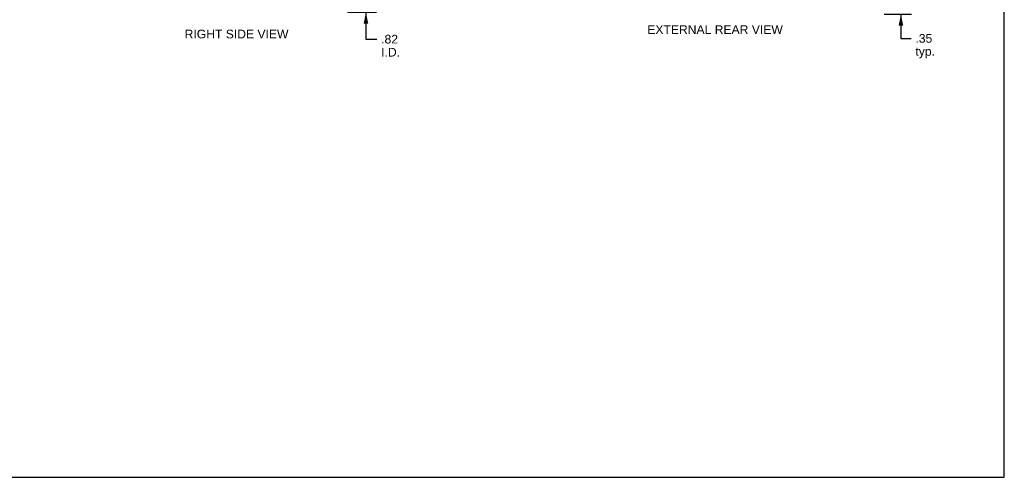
# Model space of a CAD drawing. Header units: inches. Extents: x 0 to 60.7, y 0 to 39.3.
# Tile 7 of 9: x 30.4 to 60.7, y 0 to 14.1. Entities that reach past the tile are written whole.
import ezdxf

# ---------------------------------------------------------------- set-up
doc = ezdxf.new("R2010")
doc.units = ezdxf.units.IN
doc.header["$LTSCALE"] = 3.339286
doc.header["$MEASUREMENT"] = 0
doc.layers.get('0').update_dxf_attribs({"linetype": 'CONTINUOUS'})
doc.layers.add('DIMENSIONS', color=7, linetype='CONTINUOUS')
doc.styles.get("Standard").update_dxf_attribs({"font": 'arial.ttf'})
doc.dimstyles.new('DIMSTYLE_1', dxfattribs={"dimtxt": 0.267857, "dimasz": 0.357143, "dimexe": 0.09, "dimexo": 0.07, "dimgap": 0.0375, "dimtad": 0, "dimtih": 1, "dimtoh": 1, "dimzin": 4, "dimdsep": 46, "dimtxsty": 'Standard', "dimblk": '_FILLED', "dimblk1": '_FILLED', "dimblk2": '_FILLED', "dimcen": 0.09, "dimazin": 1, "dimtfac": 1, "dimtofl": 0, "dimtmove": 0, "dimatfit": 3, "dimldrblk": '_FILLED', "dimfxl": 1, "dimtolj": 1, "dimtzin": 4, "dimarcsym": 0})

# ---------------------------------------------------------------- blocks, each defined once
blk = doc.blocks.new('_FILLED')
at = {"color": 0, "linetype": 'ByBlock'}
blk.add_solid([(0, 0), (-1, 0.2), (-1, -0.2)], dxfattribs=at)
blk = doc.blocks.new('*D4')
at = {"layer": 'DIMENSIONS', "color": 2, "linetype": 'Continuous'}
for p, q in [((57.527, 14.641), (57.527, 15.356)), ((55.755, 14.641), (57.849, 14.641)), ((57.007, 14.291), (57.849, 14.291)), ((57.527, 14.291), (57.527, 13.542)), ((57.527, 13.542), (57.84, 13.542))]:
    blk.add_line(p, q, dxfattribs=at)
at = {"layer": 'DIMENSIONS', "color": 2, "linetype": 'Continuous', "xscale": 0.3571428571, "yscale": 0.3571428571, "zscale": 0.3571428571}
for p, rotation in [((57.527, 14.641), 270), ((57.527, 14.291), 90)]:
    blk.add_blockref('_FILLED', p, dxfattribs=dict(at, rotation=rotation))
at = {"layer": 'DIMENSIONS', "color": 2, "linetype": 'Continuous', "insert": (57.974, 13.676), "char_height": 0.2679, "width": 0.60243, "attachment_point": 1, "line_spacing_factor": 0.9}
blk.add_mtext('.35\\Ptyp.', dxfattribs=at)
blk = doc.blocks.new('*D7')
at = {"layer": 'DIMENSIONS', "color": 2, "linetype": 'Continuous'}
for p, q in [((41.033, 15.166), (41.033, 15.881)), ((40.531, 15.166), (41.354, 15.166)), ((40.469, 14.351), (41.354, 14.351)), ((41.033, 14.351), (41.033, 13.518)), ((41.033, 13.518), (41.368, 13.518))]:
    blk.add_line(p, q, dxfattribs=at)
at = {"layer": 'DIMENSIONS', "color": 2, "linetype": 'Continuous', "xscale": 0.3571428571, "yscale": 0.3571428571, "zscale": 0.3571428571}
for p, rotation in [((41.033, 15.166), 270), ((41.033, 14.351), 90)]:
    blk.add_blockref('_FILLED', p, dxfattribs=dict(at, rotation=rotation))
at = {"layer": 'DIMENSIONS', "color": 2, "linetype": 'Continuous', "insert": (41.502, 13.652), "char_height": 0.2679, "width": 0.58052, "attachment_point": 1, "line_spacing_factor": 0.9}
blk.add_mtext('.82\\PI.D.', dxfattribs=at)

msp = doc.modelspace()

# ---------------------------------------------------------------- linework, layer by layer
at = {"color": 7, "linetype": 'Continuous'}
for p, q in [((60.714, 0), (60.714, 39.286)), ((0, 0), (60.714, 0))]:
    msp.add_line(p, q, dxfattribs=at)

# ---------------------------------------------------------------- texts
at = {"layer": 'DIMENSIONS', "color": 2, "linetype": 'Continuous', "char_height": 0.26786, "attachment_point": 2, "line_spacing_factor": 0.9}
for s, insert, width in [('RIGHT SIDE VIEW', (37.043, 13.81), 3.19437), ('EXTERNAL REAR VIEW', (51.796, 13.947), 4.17021)]:
    msp.add_mtext(s, dxfattribs=dict(at, insert=insert, width=width))

# ---------------------------------------------------------------- dimensions: what is measured, and where the dimension line sits
at = {"layer": 'DIMENSIONS', "color": 2, "linetype": 'Continuous'}
for base, p1, p2, text, picture, middle in [((41.032716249, 15.166282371), (40.399034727, 14.351282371), (40.460534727, 15.166282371), '<>\\PI.D.', '*D7', (41.792663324, 13.317442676)), ((57.527, 14.641), (56.937, 14.291), (55.685, 14.641), '<>\\Ptyp.', '*D4', (58.275, 13.341))]:
    dim = msp.add_linear_dim(base=base, p1=p1, p2=p2, angle=90, text=text, dimstyle='DIMSTYLE_1', dxfattribs=at)
    dim.commit()
    dim.dimension.update_dxf_attribs({"geometry": picture, "text_midpoint": middle, "dimtype": 160})

doc.saveas('drawing.dxf')
